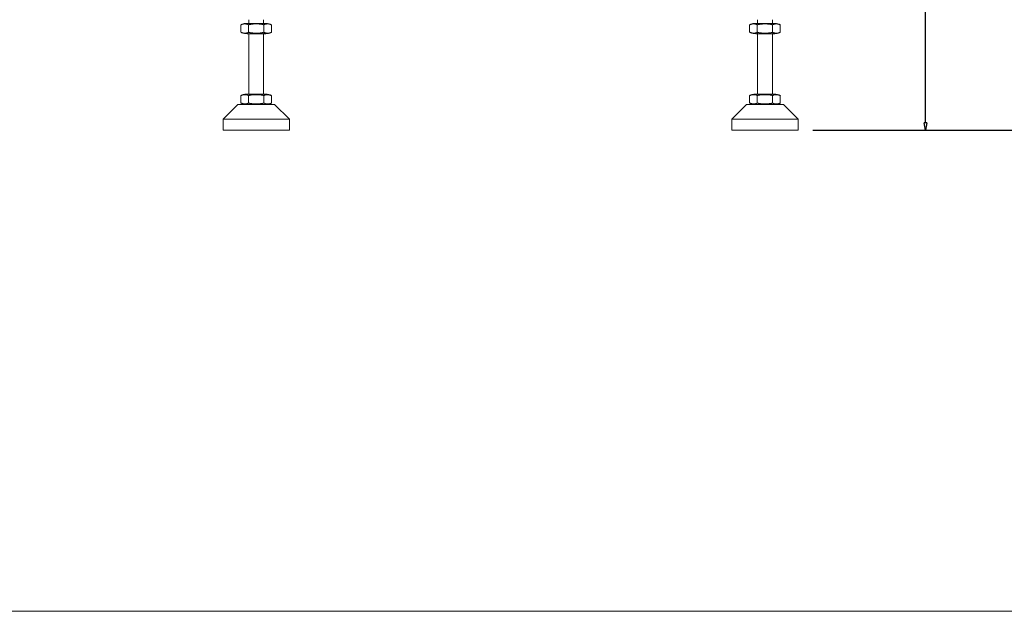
# Model space of a CAD drawing. Header units: millimetres. Extents: x 25069 to 61396, y 8621 to 21558.
# Tile 188 of 256: x 37947 to 39282, y 8621 to 9423. Entities that reach past the tile are written whole.
import ezdxf

# ---------------------------------------------------------------- set-up
doc = ezdxf.new("R2010")
doc.units = ezdxf.units.MM
doc.layers.add('200', color=7, linetype='Continuous', true_color=0xffffff)
doc.layers.add('dim', color=84, linetype='Continuous', lineweight=9)
doc.dimstyles.get("Standard").update_dxf_attribs({"dimtxt": 15, "dimasz": 5, "dimexe": 8, "dimexo": 5, "dimgap": 3, "dimtad": 0, "dimzin": 0, "dimdsep": 46, "dimtxsty": 'Standard', "dimblk": 'CLOSEDBLANK', "dimcen": 2, "dimclrd": 4, "dimclre": 3, "dimadec": 0, "dimazin": 0, "dimtfac": 1, "dimtofl": 0, "dimtmove": 0, "dimatfit": 3, "dimldrblk": 'CLOSEDBLANK', "dimfxl": 0, "dimtolj": 1, "dimtzin": 0, "dimarcsym": 0})

# ---------------------------------------------------------------- blocks, each defined once
blk = doc.blocks.new('_ClosedBlank')
at = {"color": 0, "linetype": 'ByBlock', "lineweight": -2}
for p, q in [((-1, 0.17), (0, 0)), ((-1, 0.17), (-1, -0.17)), ((0, 0), (-1, -0.17))]:
    blk.add_line(p, q, dxfattribs=at)
blk = doc.blocks.new('*D8')
at = {"layer": 'Defpoints', "color": 0, "lineweight": 18}
for p in [(38446.9, 11233.2), (39002.8, 9273.2), (39175.5, 9273.2)]:
    blk.add_point(p, dxfattribs=at)
at = {"layer": 'dim', "color": 3, "lineweight": -2}
for p, q in [((38466.9, 11233.2), (39195.5, 11233.2)), ((39022.8, 9273.2), (39195.5, 9273.2))]:
    blk.add_line(p, q, dxfattribs=at)
at = {"layer": 'dim', "color": 4, "lineweight": -3}
for p, q in [((39175.5, 11223.2), (39175.5, 10541.6)), ((39175.5, 9283.2), (39175.5, 9964.9))]:
    blk.add_line(p, q, dxfattribs=at)
at = {"layer": 'dim', "color": 4, "lineweight": -3, "xscale": 10, "yscale": 10, "zscale": 10}
for p, rotation in [((39175.5, 11233.2), 90), ((39175.5, 9273.2), 270)]:
    blk.add_blockref('_ClosedBlank', p, dxfattribs=dict(at, rotation=rotation))
at = {"layer": 'dim', "color": 0, "lineweight": 18, "insert": (39175.5, 10253.2), "char_height": 100, "attachment_point": 5, "rotation": 90}
blk.add_mtext('\\A1;1960.00', dxfattribs=at)
blk = doc.blocks.new('*D10')
at = {"layer": 'Defpoints', "color": 0, "lineweight": 18}
for p in [(39185.8, 12522.5), (39565.9, 12522.5), (39002.8, 9273.2)]:
    blk.add_point(p, dxfattribs=at)
at = {"layer": 'dim', "color": 3, "lineweight": -2}
for p, q in [((39205.8, 12522.5), (39585.9, 12522.5)), ((39022.8, 9273.2), (39585.9, 9273.2))]:
    blk.add_line(p, q, dxfattribs=at)
at = {"layer": 'dim', "color": 4, "lineweight": -3}
for p, q in [((39565.9, 12512.5), (39565.9, 11217)), ((39565.9, 9283.2), (39565.9, 10573.6))]:
    blk.add_line(p, q, dxfattribs=at)
at = {"layer": 'dim', "color": 4, "lineweight": -3, "xscale": 10, "yscale": 10, "zscale": 10}
for p, rotation in [((39565.9, 12522.5), 90), ((39565.9, 9273.2), 270)]:
    blk.add_blockref('_ClosedBlank', p, dxfattribs=dict(at, rotation=rotation))
at = {"layer": 'dim', "color": 0, "lineweight": 18, "insert": (39565.9, 10895.3), "char_height": 100, "attachment_point": 5, "rotation": 90}
blk.add_mtext('\\A1;3249.20', dxfattribs=at)

msp = doc.modelspace()

# ---------------------------------------------------------------- linework, layer by layer
at = {"lineweight": 18, "ltscale": 10}
msp.add_lwpolyline([(25068.519, 8620.655), (40764.207, 8620.655), (40764.207, 21558.421), (25068.519, 21558.421)], close=True, dxfattribs=at)
at = {"layer": '200', "color": 7, "linetype": 'Continuous', "lineweight": 18}
for p, q in [((38247.062, 9406.253), (38247.062, 9416.242)), ((38257.454, 9406.253), (38257.454, 9416.242)), ((38257.846, 9423.247), (38257.846, 9418.134)), ((38257.846, 9418.259), (38277.846, 9418.259)), ((38277.846, 9418.258), (38277.846, 9423.247)), ((38278.239, 9406.253), (38278.239, 9416.242)), ((38288.631, 9406.253), (38288.631, 9416.242)), ((38937.062, 9406.253), (38937.062, 9416.242)), ((38947.454, 9406.253), (38947.454, 9416.242)), ((38947.846, 9423.247), (38947.846, 9418.134)), ((38947.846, 9418.259), (38967.846, 9418.259)), ((38967.846, 9418.258), (38967.846, 9423.247)), ((38968.239, 9406.253), (38968.239, 9416.242)), ((38978.631, 9406.253), (38978.631, 9416.242)), ((38277.846, 9404.236), (38257.846, 9404.236)), ((38257.846, 9404.235), (38257.846, 9322.135)), ((38277.846, 9322.26), (38277.846, 9404.36)), ((38967.846, 9404.236), (38947.846, 9404.236)), ((38947.846, 9404.235), (38947.846, 9322.135)), ((38967.846, 9322.26), (38967.846, 9404.36)), ((38257.846, 9322.259), (38277.846, 9322.259)), ((38947.846, 9322.259), (38967.846, 9322.259)), ((38242.846, 9308.247), (38222.846, 9288.247)), ((38292.846, 9308.247), (38242.846, 9308.247)), ((38247.062, 9310.253), (38247.062, 9320.242)), ((38257.454, 9310.253), (38257.454, 9320.242)), ((38277.846, 9308.247), (38277.846, 9308.361)), ((38278.239, 9310.253), (38278.239, 9320.242)), ((38288.631, 9310.253), (38288.631, 9320.242)), ((38312.846, 9288.247), (38292.846, 9308.247)), ((38932.846, 9308.247), (38912.846, 9288.247)), ((38982.846, 9308.247), (38932.846, 9308.247)), ((38937.062, 9310.253), (38937.062, 9320.242)), ((38947.454, 9310.253), (38947.454, 9320.242)), ((38967.846, 9308.247), (38967.846, 9308.361)), ((38968.239, 9310.253), (38968.239, 9320.242)), ((38978.631, 9310.253), (38978.631, 9320.242)), ((39002.846, 9288.247), (38982.846, 9308.247)), ((38222.846, 9288.247), (38222.846, 9273.247)), ((38222.846, 9288.247), (38312.846, 9288.247)), ((38312.846, 9273.247), (38312.846, 9288.247)), ((38912.846, 9288.247), (39002.846, 9288.247)), ((38912.846, 9288.247), (38912.846, 9273.247)), ((39002.846, 9273.247), (39002.846, 9288.247)), ((38222.846, 9273.247), (38312.846, 9273.247)), ((38912.846, 9273.247), (39002.846, 9273.247))]:
    msp.add_line(p, q, dxfattribs=at)
for points in [[(38257.852, 9418.134), (38252.12, 9418.691), (38246.965, 9416.16)], [(38288.727, 9416.16), (38283.429, 9418.498), (38277.736, 9418.192)], [(38947.852, 9418.134), (38942.12, 9418.691), (38936.965, 9416.16)], [(38978.727, 9416.16), (38973.429, 9418.498), (38967.736, 9418.192)], [(38246.965, 9406.335), (38252.263, 9403.997), (38257.956, 9404.303)], [(38277.841, 9404.36), (38283.573, 9403.804), (38288.727, 9406.335)], [(38936.965, 9406.335), (38942.263, 9403.997), (38947.956, 9404.303)], [(38967.841, 9404.36), (38973.573, 9403.804), (38978.727, 9406.335)], [(38257.852, 9322.134), (38252.12, 9322.691), (38246.965, 9320.16)], [(38288.727, 9320.16), (38283.429, 9322.498), (38277.736, 9322.192)], [(38947.852, 9322.134), (38942.12, 9322.691), (38936.965, 9320.16)], [(38978.727, 9320.16), (38973.429, 9322.498), (38967.736, 9322.192)], [(38246.965, 9310.335), (38252.263, 9307.997), (38257.956, 9308.303)], [(38277.841, 9308.36), (38283.573, 9307.804), (38288.727, 9310.335)], [(38936.965, 9310.335), (38942.263, 9307.997), (38947.956, 9308.303)], [(38967.841, 9308.36), (38973.573, 9307.804), (38978.727, 9310.335)]]:
    msp.add_open_spline(points, degree=2, dxfattribs=at)
for points in [[(38247.062, 9416.242), (38247.164, 9416.327), (38247.268, 9416.402), (38247.477, 9416.538), (38247.582, 9416.598), (38247.794, 9416.709), (38247.9, 9416.76), (38248.114, 9416.852), (38248.221, 9416.894), (38248.437, 9416.971), (38248.545, 9417.006), (38248.761, 9417.071), (38248.87, 9417.101), (38249.087, 9417.156), (38249.196, 9417.181), (38249.36, 9417.216), (38249.415, 9417.227), (38249.524, 9417.248), (38249.579, 9417.258), (38249.852, 9417.307), (38250.071, 9417.339), (38250.508, 9417.392), (38250.727, 9417.413), (38251.164, 9417.446), (38251.383, 9417.458), (38251.82, 9417.474), (38252.258, 9417.482), (38252.695, 9417.474), (38253.133, 9417.458), (38253.352, 9417.446), (38253.789, 9417.413), (38254.008, 9417.392), (38254.445, 9417.339), (38254.664, 9417.307), (38254.938, 9417.258), (38254.992, 9417.248), (38255.102, 9417.227), (38255.156, 9417.216), (38255.32, 9417.181), (38255.429, 9417.156), (38255.646, 9417.101), (38255.755, 9417.071), (38255.971, 9417.006), (38256.079, 9416.971), (38256.294, 9416.894), (38256.401, 9416.852), (38256.615, 9416.76), (38256.721, 9416.71), (38256.933, 9416.599), (38257.038, 9416.538), (38257.247, 9416.402), (38257.351, 9416.327), (38257.454, 9416.242)], [(38257.454, 9416.242), (38257.659, 9416.327), (38257.867, 9416.402), (38258.285, 9416.538), (38258.496, 9416.598), (38258.919, 9416.709), (38259.132, 9416.76), (38259.559, 9416.852), (38259.773, 9416.894), (38260.204, 9416.971), (38260.42, 9417.006), (38260.853, 9417.071), (38261.07, 9417.101), (38261.505, 9417.156), (38261.723, 9417.181), (38262.051, 9417.216), (38262.16, 9417.227), (38262.379, 9417.248), (38262.488, 9417.258), (38263.035, 9417.307), (38263.472, 9417.339), (38264.347, 9417.392), (38264.784, 9417.413), (38265.659, 9417.446), (38266.097, 9417.458), (38266.972, 9417.474), (38267.846, 9417.482), (38268.721, 9417.474), (38269.596, 9417.458), (38270.034, 9417.446), (38270.909, 9417.413), (38271.346, 9417.392), (38272.221, 9417.339), (38272.659, 9417.307), (38273.206, 9417.258), (38273.315, 9417.248), (38273.534, 9417.227), (38273.643, 9417.216), (38273.971, 9417.181), (38274.188, 9417.156), (38274.623, 9417.101), (38274.84, 9417.071), (38275.273, 9417.006), (38275.489, 9416.971), (38275.919, 9416.894), (38276.133, 9416.852), (38276.56, 9416.76), (38276.773, 9416.71), (38277.197, 9416.599), (38277.407, 9416.538), (38277.825, 9416.402), (38278.033, 9416.327), (38278.239, 9416.242)], [(38278.239, 9416.242), (38278.341, 9416.327), (38278.445, 9416.402), (38278.654, 9416.538), (38278.759, 9416.598), (38278.971, 9416.709), (38279.077, 9416.76), (38279.291, 9416.852), (38279.398, 9416.894), (38279.614, 9416.971), (38279.721, 9417.006), (38279.938, 9417.071), (38280.046, 9417.101), (38280.264, 9417.156), (38280.373, 9417.181), (38280.537, 9417.216), (38280.592, 9417.227), (38280.701, 9417.248), (38280.756, 9417.258), (38281.029, 9417.307), (38281.248, 9417.339), (38281.685, 9417.392), (38281.904, 9417.413), (38282.341, 9417.446), (38282.56, 9417.458), (38282.997, 9417.474), (38283.435, 9417.482), (38283.872, 9417.474), (38284.31, 9417.458), (38284.529, 9417.446), (38284.966, 9417.413), (38285.185, 9417.392), (38285.622, 9417.339), (38285.841, 9417.307), (38286.115, 9417.258), (38286.169, 9417.248), (38286.279, 9417.227), (38286.333, 9417.216), (38286.497, 9417.181), (38286.606, 9417.156), (38286.823, 9417.101), (38286.932, 9417.071), (38287.148, 9417.006), (38287.256, 9416.971), (38287.471, 9416.894), (38287.578, 9416.852), (38287.792, 9416.76), (38287.898, 9416.71), (38288.11, 9416.599), (38288.215, 9416.538), (38288.424, 9416.402), (38288.528, 9416.327), (38288.631, 9416.242)], [(38937.062, 9416.242), (38937.164, 9416.327), (38937.268, 9416.402), (38937.477, 9416.538), (38937.582, 9416.598), (38937.794, 9416.709), (38937.9, 9416.76), (38938.114, 9416.852), (38938.221, 9416.894), (38938.437, 9416.971), (38938.545, 9417.006), (38938.761, 9417.071), (38938.87, 9417.101), (38939.087, 9417.156), (38939.196, 9417.181), (38939.36, 9417.216), (38939.415, 9417.227), (38939.524, 9417.248), (38939.579, 9417.258), (38939.852, 9417.307), (38940.071, 9417.339), (38940.508, 9417.392), (38940.727, 9417.413), (38941.164, 9417.446), (38941.383, 9417.458), (38941.82, 9417.474), (38942.258, 9417.482), (38942.695, 9417.474), (38943.133, 9417.458), (38943.352, 9417.446), (38943.789, 9417.413), (38944.008, 9417.392), (38944.445, 9417.339), (38944.664, 9417.307), (38944.938, 9417.258), (38944.992, 9417.248), (38945.102, 9417.227), (38945.156, 9417.216), (38945.32, 9417.181), (38945.429, 9417.156), (38945.646, 9417.101), (38945.755, 9417.071), (38945.971, 9417.006), (38946.079, 9416.971), (38946.294, 9416.894), (38946.401, 9416.852), (38946.615, 9416.76), (38946.721, 9416.71), (38946.933, 9416.599), (38947.038, 9416.538), (38947.247, 9416.402), (38947.351, 9416.327), (38947.454, 9416.242)], [(38947.454, 9416.242), (38947.659, 9416.327), (38947.867, 9416.402), (38948.285, 9416.538), (38948.496, 9416.598), (38948.919, 9416.709), (38949.132, 9416.76), (38949.559, 9416.852), (38949.773, 9416.894), (38950.204, 9416.971), (38950.42, 9417.006), (38950.853, 9417.071), (38951.07, 9417.101), (38951.505, 9417.156), (38951.723, 9417.181), (38952.051, 9417.216), (38952.16, 9417.227), (38952.379, 9417.248), (38952.488, 9417.258), (38953.035, 9417.307), (38953.472, 9417.339), (38954.347, 9417.392), (38954.784, 9417.413), (38955.659, 9417.446), (38956.097, 9417.458), (38956.972, 9417.474), (38957.846, 9417.482), (38958.721, 9417.474), (38959.596, 9417.458), (38960.034, 9417.446), (38960.909, 9417.413), (38961.346, 9417.392), (38962.221, 9417.339), (38962.659, 9417.307), (38963.206, 9417.258), (38963.315, 9417.248), (38963.534, 9417.227), (38963.643, 9417.216), (38963.971, 9417.181), (38964.188, 9417.156), (38964.623, 9417.101), (38964.84, 9417.071), (38965.273, 9417.006), (38965.489, 9416.971), (38965.919, 9416.894), (38966.133, 9416.852), (38966.56, 9416.76), (38966.773, 9416.71), (38967.197, 9416.599), (38967.407, 9416.538), (38967.825, 9416.402), (38968.033, 9416.327), (38968.239, 9416.242)], [(38968.239, 9416.242), (38968.341, 9416.327), (38968.445, 9416.402), (38968.654, 9416.538), (38968.759, 9416.598), (38968.971, 9416.709), (38969.077, 9416.76), (38969.291, 9416.852), (38969.398, 9416.894), (38969.614, 9416.971), (38969.721, 9417.006), (38969.938, 9417.071), (38970.046, 9417.101), (38970.264, 9417.156), (38970.373, 9417.181), (38970.537, 9417.216), (38970.592, 9417.227), (38970.701, 9417.248), (38970.756, 9417.258), (38971.029, 9417.307), (38971.248, 9417.339), (38971.685, 9417.392), (38971.904, 9417.413), (38972.341, 9417.446), (38972.56, 9417.458), (38972.997, 9417.474), (38973.435, 9417.482), (38973.872, 9417.474), (38974.31, 9417.458), (38974.529, 9417.446), (38974.966, 9417.413), (38975.185, 9417.392), (38975.622, 9417.339), (38975.841, 9417.307), (38976.115, 9417.258), (38976.169, 9417.248), (38976.279, 9417.227), (38976.333, 9417.216), (38976.497, 9417.181), (38976.606, 9417.156), (38976.823, 9417.101), (38976.932, 9417.071), (38977.148, 9417.006), (38977.256, 9416.971), (38977.471, 9416.894), (38977.578, 9416.852), (38977.792, 9416.76), (38977.898, 9416.71), (38978.11, 9416.599), (38978.215, 9416.538), (38978.424, 9416.402), (38978.528, 9416.327), (38978.631, 9416.242)], [(38247.062, 9406.253), (38247.164, 9406.168), (38247.268, 9406.093), (38247.477, 9405.957), (38247.582, 9405.896), (38247.794, 9405.785), (38247.9, 9405.735), (38248.114, 9405.643), (38248.221, 9405.601), (38248.437, 9405.524), (38248.545, 9405.489), (38248.761, 9405.424), (38248.87, 9405.394), (38249.087, 9405.339), (38249.196, 9405.314), (38249.36, 9405.279), (38249.415, 9405.268), (38249.524, 9405.247), (38249.579, 9405.237), (38249.852, 9405.188), (38250.071, 9405.156), (38250.508, 9405.103), (38250.727, 9405.082), (38251.164, 9405.049), (38251.383, 9405.037), (38251.82, 9405.021), (38252.258, 9405.013), (38252.695, 9405.021), (38253.133, 9405.037), (38253.352, 9405.049), (38253.789, 9405.082), (38254.008, 9405.103), (38254.445, 9405.156), (38254.664, 9405.188), (38254.938, 9405.237), (38254.992, 9405.247), (38255.102, 9405.268), (38255.156, 9405.279), (38255.32, 9405.314), (38255.429, 9405.339), (38255.646, 9405.394), (38255.755, 9405.424), (38255.971, 9405.489), (38256.079, 9405.524), (38256.294, 9405.601), (38256.401, 9405.643), (38256.615, 9405.735), (38256.721, 9405.785), (38256.933, 9405.896), (38257.038, 9405.957), (38257.247, 9406.093), (38257.351, 9406.168), (38257.454, 9406.253)], [(38257.454, 9406.253), (38257.659, 9406.168), (38257.867, 9406.093), (38258.285, 9405.957), (38258.496, 9405.896), (38258.919, 9405.785), (38259.132, 9405.735), (38259.559, 9405.643), (38259.773, 9405.601), (38260.204, 9405.524), (38260.42, 9405.489), (38260.853, 9405.424), (38261.07, 9405.394), (38261.505, 9405.339), (38261.723, 9405.314), (38262.051, 9405.279), (38262.16, 9405.268), (38262.379, 9405.247), (38262.488, 9405.237), (38263.035, 9405.188), (38263.472, 9405.156), (38264.347, 9405.103), (38264.784, 9405.082), (38265.659, 9405.049), (38266.097, 9405.037), (38266.972, 9405.021), (38267.846, 9405.013), (38268.721, 9405.021), (38269.596, 9405.037), (38270.034, 9405.049), (38270.909, 9405.082), (38271.346, 9405.103), (38272.221, 9405.156), (38272.659, 9405.188), (38273.206, 9405.237), (38273.315, 9405.247), (38273.534, 9405.268), (38273.643, 9405.279), (38273.971, 9405.314), (38274.188, 9405.339), (38274.623, 9405.394), (38274.84, 9405.424), (38275.273, 9405.489), (38275.489, 9405.524), (38275.919, 9405.601), (38276.133, 9405.643), (38276.56, 9405.735), (38276.773, 9405.785), (38277.197, 9405.896), (38277.407, 9405.957), (38277.825, 9406.093), (38278.033, 9406.168), (38278.239, 9406.253)], [(38278.239, 9406.253), (38278.341, 9406.168), (38278.445, 9406.093), (38278.654, 9405.957), (38278.759, 9405.896), (38278.971, 9405.785), (38279.077, 9405.735), (38279.291, 9405.643), (38279.398, 9405.601), (38279.614, 9405.524), (38279.721, 9405.489), (38279.938, 9405.424), (38280.046, 9405.394), (38280.264, 9405.339), (38280.373, 9405.314), (38280.537, 9405.279), (38280.592, 9405.268), (38280.701, 9405.247), (38280.756, 9405.237), (38281.029, 9405.188), (38281.248, 9405.156), (38281.685, 9405.103), (38281.904, 9405.082), (38282.341, 9405.049), (38282.56, 9405.037), (38282.997, 9405.021), (38283.435, 9405.013), (38283.872, 9405.021), (38284.31, 9405.037), (38284.529, 9405.049), (38284.966, 9405.082), (38285.185, 9405.103), (38285.622, 9405.156), (38285.841, 9405.188), (38286.115, 9405.237), (38286.169, 9405.247), (38286.279, 9405.268), (38286.333, 9405.279), (38286.497, 9405.314), (38286.606, 9405.339), (38286.823, 9405.394), (38286.932, 9405.424), (38287.148, 9405.489), (38287.256, 9405.524), (38287.471, 9405.601), (38287.578, 9405.643), (38287.792, 9405.735), (38287.898, 9405.785), (38288.11, 9405.896), (38288.215, 9405.957), (38288.424, 9406.093), (38288.528, 9406.168), (38288.631, 9406.253)], [(38937.062, 9406.253), (38937.164, 9406.168), (38937.268, 9406.093), (38937.477, 9405.957), (38937.582, 9405.896), (38937.794, 9405.785), (38937.9, 9405.735), (38938.114, 9405.643), (38938.221, 9405.601), (38938.437, 9405.524), (38938.545, 9405.489), (38938.761, 9405.424), (38938.87, 9405.394), (38939.087, 9405.339), (38939.196, 9405.314), (38939.36, 9405.279), (38939.415, 9405.268), (38939.524, 9405.247), (38939.579, 9405.237), (38939.852, 9405.188), (38940.071, 9405.156), (38940.508, 9405.103), (38940.727, 9405.082), (38941.164, 9405.049), (38941.383, 9405.037), (38941.82, 9405.021), (38942.258, 9405.013), (38942.695, 9405.021), (38943.133, 9405.037), (38943.352, 9405.049), (38943.789, 9405.082), (38944.008, 9405.103), (38944.445, 9405.156), (38944.664, 9405.188), (38944.938, 9405.237), (38944.992, 9405.247), (38945.102, 9405.268), (38945.156, 9405.279), (38945.32, 9405.314), (38945.429, 9405.339), (38945.646, 9405.394), (38945.755, 9405.424), (38945.971, 9405.489), (38946.079, 9405.524), (38946.294, 9405.601), (38946.401, 9405.643), (38946.615, 9405.735), (38946.721, 9405.785), (38946.933, 9405.896), (38947.038, 9405.957), (38947.247, 9406.093), (38947.351, 9406.168), (38947.454, 9406.253)], [(38947.454, 9406.253), (38947.659, 9406.168), (38947.867, 9406.093), (38948.285, 9405.957), (38948.496, 9405.896), (38948.919, 9405.785), (38949.132, 9405.735), (38949.559, 9405.643), (38949.773, 9405.601), (38950.204, 9405.524), (38950.42, 9405.489), (38950.853, 9405.424), (38951.07, 9405.394), (38951.505, 9405.339), (38951.723, 9405.314), (38952.051, 9405.279), (38952.16, 9405.268), (38952.379, 9405.247), (38952.488, 9405.237), (38953.035, 9405.188), (38953.472, 9405.156), (38954.347, 9405.103), (38954.784, 9405.082), (38955.659, 9405.049), (38956.097, 9405.037), (38956.972, 9405.021), (38957.846, 9405.013), (38958.721, 9405.021), (38959.596, 9405.037), (38960.034, 9405.049), (38960.909, 9405.082), (38961.346, 9405.103), (38962.221, 9405.156), (38962.659, 9405.188), (38963.206, 9405.237), (38963.315, 9405.247), (38963.534, 9405.268), (38963.643, 9405.279), (38963.971, 9405.314), (38964.188, 9405.339), (38964.623, 9405.394), (38964.84, 9405.424), (38965.273, 9405.489), (38965.489, 9405.524), (38965.919, 9405.601), (38966.133, 9405.643), (38966.56, 9405.735), (38966.773, 9405.785), (38967.197, 9405.896), (38967.407, 9405.957), (38967.825, 9406.093), (38968.033, 9406.168), (38968.239, 9406.253)], [(38968.239, 9406.253), (38968.341, 9406.168), (38968.445, 9406.093), (38968.654, 9405.957), (38968.759, 9405.896), (38968.971, 9405.785), (38969.077, 9405.735), (38969.291, 9405.643), (38969.398, 9405.601), (38969.614, 9405.524), (38969.721, 9405.489), (38969.938, 9405.424), (38970.046, 9405.394), (38970.264, 9405.339), (38970.373, 9405.314), (38970.537, 9405.279), (38970.592, 9405.268), (38970.701, 9405.247), (38970.756, 9405.237), (38971.029, 9405.188), (38971.248, 9405.156), (38971.685, 9405.103), (38971.904, 9405.082), (38972.341, 9405.049), (38972.56, 9405.037), (38972.997, 9405.021), (38973.435, 9405.013), (38973.872, 9405.021), (38974.31, 9405.037), (38974.529, 9405.049), (38974.966, 9405.082), (38975.185, 9405.103), (38975.622, 9405.156), (38975.841, 9405.188), (38976.115, 9405.237), (38976.169, 9405.247), (38976.279, 9405.268), (38976.333, 9405.279), (38976.497, 9405.314), (38976.606, 9405.339), (38976.823, 9405.394), (38976.932, 9405.424), (38977.148, 9405.489), (38977.256, 9405.524), (38977.471, 9405.601), (38977.578, 9405.643), (38977.792, 9405.735), (38977.898, 9405.785), (38978.11, 9405.896), (38978.215, 9405.957), (38978.424, 9406.093), (38978.528, 9406.168), (38978.631, 9406.253)], [(38247.062, 9320.242), (38247.164, 9320.327), (38247.268, 9320.402), (38247.477, 9320.538), (38247.582, 9320.598), (38247.794, 9320.709), (38247.9, 9320.76), (38248.114, 9320.852), (38248.221, 9320.894), (38248.437, 9320.971), (38248.545, 9321.006), (38248.761, 9321.071), (38248.87, 9321.101), (38249.087, 9321.156), (38249.196, 9321.181), (38249.36, 9321.216), (38249.415, 9321.227), (38249.524, 9321.248), (38249.579, 9321.258), (38249.852, 9321.307), (38250.071, 9321.339), (38250.508, 9321.392), (38250.727, 9321.413), (38251.164, 9321.446), (38251.383, 9321.458), (38251.82, 9321.474), (38252.258, 9321.482), (38252.695, 9321.474), (38253.133, 9321.458), (38253.352, 9321.446), (38253.789, 9321.413), (38254.008, 9321.392), (38254.445, 9321.339), (38254.664, 9321.307), (38254.938, 9321.258), (38254.992, 9321.248), (38255.102, 9321.227), (38255.156, 9321.216), (38255.32, 9321.181), (38255.429, 9321.156), (38255.646, 9321.101), (38255.755, 9321.071), (38255.971, 9321.006), (38256.079, 9320.971), (38256.294, 9320.894), (38256.401, 9320.852), (38256.615, 9320.76), (38256.721, 9320.71), (38256.933, 9320.599), (38257.038, 9320.538), (38257.247, 9320.402), (38257.351, 9320.327), (38257.454, 9320.242)], [(38257.454, 9320.242), (38257.659, 9320.327), (38257.867, 9320.402), (38258.285, 9320.538), (38258.496, 9320.598), (38258.919, 9320.709), (38259.132, 9320.76), (38259.559, 9320.852), (38259.773, 9320.894), (38260.204, 9320.971), (38260.42, 9321.006), (38260.853, 9321.071), (38261.07, 9321.101), (38261.505, 9321.156), (38261.723, 9321.181), (38262.051, 9321.216), (38262.16, 9321.227), (38262.379, 9321.248), (38262.488, 9321.258), (38263.035, 9321.307), (38263.472, 9321.339), (38264.347, 9321.392), (38264.784, 9321.413), (38265.659, 9321.446), (38266.097, 9321.458), (38266.972, 9321.474), (38267.846, 9321.482), (38268.721, 9321.474), (38269.596, 9321.458), (38270.034, 9321.446), (38270.909, 9321.413), (38271.346, 9321.392), (38272.221, 9321.339), (38272.659, 9321.307), (38273.206, 9321.258), (38273.315, 9321.248), (38273.534, 9321.227), (38273.643, 9321.216), (38273.971, 9321.181), (38274.188, 9321.156), (38274.623, 9321.101), (38274.84, 9321.071), (38275.273, 9321.006), (38275.489, 9320.971), (38275.919, 9320.894), (38276.133, 9320.852), (38276.56, 9320.76), (38276.773, 9320.71), (38277.197, 9320.599), (38277.407, 9320.538), (38277.825, 9320.402), (38278.033, 9320.327), (38278.239, 9320.242)], [(38278.239, 9320.242), (38278.341, 9320.327), (38278.445, 9320.402), (38278.654, 9320.538), (38278.759, 9320.598), (38278.971, 9320.709), (38279.077, 9320.76), (38279.291, 9320.852), (38279.398, 9320.894), (38279.614, 9320.971), (38279.721, 9321.006), (38279.938, 9321.071), (38280.046, 9321.101), (38280.264, 9321.156), (38280.373, 9321.181), (38280.537, 9321.216), (38280.592, 9321.227), (38280.701, 9321.248), (38280.756, 9321.258), (38281.029, 9321.307), (38281.248, 9321.339), (38281.685, 9321.392), (38281.904, 9321.413), (38282.341, 9321.446), (38282.56, 9321.458), (38282.997, 9321.474), (38283.435, 9321.482), (38283.872, 9321.474), (38284.31, 9321.458), (38284.529, 9321.446), (38284.966, 9321.413), (38285.185, 9321.392), (38285.622, 9321.339), (38285.841, 9321.307), (38286.115, 9321.258), (38286.169, 9321.248), (38286.279, 9321.227), (38286.333, 9321.216), (38286.497, 9321.181), (38286.606, 9321.156), (38286.823, 9321.101), (38286.932, 9321.071), (38287.148, 9321.006), (38287.256, 9320.971), (38287.471, 9320.894), (38287.578, 9320.852), (38287.792, 9320.76), (38287.898, 9320.71), (38288.11, 9320.599), (38288.215, 9320.538), (38288.424, 9320.402), (38288.528, 9320.327), (38288.631, 9320.242)], [(38937.062, 9320.242), (38937.164, 9320.327), (38937.268, 9320.402), (38937.477, 9320.538), (38937.582, 9320.598), (38937.794, 9320.709), (38937.9, 9320.76), (38938.114, 9320.852), (38938.221, 9320.894), (38938.437, 9320.971), (38938.545, 9321.006), (38938.761, 9321.071), (38938.87, 9321.101), (38939.087, 9321.156), (38939.196, 9321.181), (38939.36, 9321.216), (38939.415, 9321.227), (38939.524, 9321.248), (38939.579, 9321.258), (38939.852, 9321.307), (38940.071, 9321.339), (38940.508, 9321.392), (38940.727, 9321.413), (38941.164, 9321.446), (38941.383, 9321.458), (38941.82, 9321.474), (38942.258, 9321.482), (38942.695, 9321.474), (38943.133, 9321.458), (38943.352, 9321.446), (38943.789, 9321.413), (38944.008, 9321.392), (38944.445, 9321.339), (38944.664, 9321.307), (38944.938, 9321.258), (38944.992, 9321.248), (38945.102, 9321.227), (38945.156, 9321.216), (38945.32, 9321.181), (38945.429, 9321.156), (38945.646, 9321.101), (38945.755, 9321.071), (38945.971, 9321.006), (38946.079, 9320.971), (38946.294, 9320.894), (38946.401, 9320.852), (38946.615, 9320.76), (38946.721, 9320.71), (38946.933, 9320.599), (38947.038, 9320.538), (38947.247, 9320.402), (38947.351, 9320.327), (38947.454, 9320.242)], [(38947.454, 9320.242), (38947.659, 9320.327), (38947.867, 9320.402), (38948.285, 9320.538), (38948.496, 9320.598), (38948.919, 9320.709), (38949.132, 9320.76), (38949.559, 9320.852), (38949.773, 9320.894), (38950.204, 9320.971), (38950.42, 9321.006), (38950.853, 9321.071), (38951.07, 9321.101), (38951.505, 9321.156), (38951.723, 9321.181), (38952.051, 9321.216), (38952.16, 9321.227), (38952.379, 9321.248), (38952.488, 9321.258), (38953.035, 9321.307), (38953.472, 9321.339), (38954.347, 9321.392), (38954.784, 9321.413), (38955.659, 9321.446), (38956.097, 9321.458), (38956.972, 9321.474), (38957.846, 9321.482), (38958.721, 9321.474), (38959.596, 9321.458), (38960.034, 9321.446), (38960.909, 9321.413), (38961.346, 9321.392), (38962.221, 9321.339), (38962.659, 9321.307), (38963.206, 9321.258), (38963.315, 9321.248), (38963.534, 9321.227), (38963.643, 9321.216), (38963.971, 9321.181), (38964.188, 9321.156), (38964.623, 9321.101), (38964.84, 9321.071), (38965.273, 9321.006), (38965.489, 9320.971), (38965.919, 9320.894), (38966.133, 9320.852), (38966.56, 9320.76), (38966.773, 9320.71), (38967.197, 9320.599), (38967.407, 9320.538), (38967.825, 9320.402), (38968.033, 9320.327), (38968.239, 9320.242)], [(38968.239, 9320.242), (38968.341, 9320.327), (38968.445, 9320.402), (38968.654, 9320.538), (38968.759, 9320.598), (38968.971, 9320.709), (38969.077, 9320.76), (38969.291, 9320.852), (38969.398, 9320.894), (38969.614, 9320.971), (38969.721, 9321.006), (38969.938, 9321.071), (38970.046, 9321.101), (38970.264, 9321.156), (38970.373, 9321.181), (38970.537, 9321.216), (38970.592, 9321.227), (38970.701, 9321.248), (38970.756, 9321.258), (38971.029, 9321.307), (38971.248, 9321.339), (38971.685, 9321.392), (38971.904, 9321.413), (38972.341, 9321.446), (38972.56, 9321.458), (38972.997, 9321.474), (38973.435, 9321.482), (38973.872, 9321.474), (38974.31, 9321.458), (38974.529, 9321.446), (38974.966, 9321.413), (38975.185, 9321.392), (38975.622, 9321.339), (38975.841, 9321.307), (38976.115, 9321.258), (38976.169, 9321.248), (38976.279, 9321.227), (38976.333, 9321.216), (38976.497, 9321.181), (38976.606, 9321.156), (38976.823, 9321.101), (38976.932, 9321.071), (38977.148, 9321.006), (38977.256, 9320.971), (38977.471, 9320.894), (38977.578, 9320.852), (38977.792, 9320.76), (38977.898, 9320.71), (38978.11, 9320.599), (38978.215, 9320.538), (38978.424, 9320.402), (38978.528, 9320.327), (38978.631, 9320.242)], [(38247.062, 9310.253), (38247.164, 9310.168), (38247.268, 9310.093), (38247.477, 9309.957), (38247.582, 9309.896), (38247.794, 9309.785), (38247.9, 9309.735), (38248.114, 9309.643), (38248.221, 9309.601), (38248.437, 9309.524), (38248.545, 9309.489), (38248.761, 9309.424), (38248.87, 9309.394), (38249.087, 9309.339), (38249.196, 9309.314), (38249.36, 9309.279), (38249.415, 9309.268), (38249.524, 9309.247), (38249.579, 9309.237), (38249.852, 9309.188), (38250.071, 9309.156), (38250.508, 9309.103), (38250.727, 9309.082), (38251.164, 9309.049), (38251.383, 9309.037), (38251.82, 9309.021), (38252.258, 9309.013), (38252.695, 9309.021), (38253.133, 9309.037), (38253.352, 9309.049), (38253.789, 9309.082), (38254.008, 9309.103), (38254.445, 9309.156), (38254.664, 9309.188), (38254.938, 9309.237), (38254.992, 9309.247), (38255.102, 9309.268), (38255.156, 9309.279), (38255.32, 9309.314), (38255.429, 9309.339), (38255.646, 9309.394), (38255.755, 9309.424), (38255.971, 9309.489), (38256.079, 9309.524), (38256.294, 9309.601), (38256.401, 9309.643), (38256.615, 9309.735), (38256.721, 9309.785), (38256.933, 9309.896), (38257.038, 9309.957), (38257.247, 9310.093), (38257.351, 9310.168), (38257.454, 9310.253)], [(38257.454, 9310.253), (38257.659, 9310.168), (38257.867, 9310.093), (38258.285, 9309.957), (38258.496, 9309.896), (38258.919, 9309.785), (38259.132, 9309.735), (38259.559, 9309.643), (38259.773, 9309.601), (38260.204, 9309.524), (38260.42, 9309.489), (38260.853, 9309.424), (38261.07, 9309.394), (38261.505, 9309.339), (38261.723, 9309.314), (38262.051, 9309.279), (38262.16, 9309.268), (38262.379, 9309.247), (38262.488, 9309.237), (38263.035, 9309.188), (38263.472, 9309.156), (38264.347, 9309.103), (38264.784, 9309.082), (38265.659, 9309.049), (38266.097, 9309.037), (38266.972, 9309.021), (38267.846, 9309.013), (38268.721, 9309.021), (38269.596, 9309.037), (38270.034, 9309.049), (38270.909, 9309.082), (38271.346, 9309.103), (38272.221, 9309.156), (38272.659, 9309.188), (38273.206, 9309.237), (38273.315, 9309.247), (38273.534, 9309.268), (38273.643, 9309.279), (38273.971, 9309.314), (38274.188, 9309.339), (38274.623, 9309.394), (38274.84, 9309.424), (38275.273, 9309.489), (38275.489, 9309.524), (38275.919, 9309.601), (38276.133, 9309.643), (38276.56, 9309.735), (38276.773, 9309.785), (38277.197, 9309.896), (38277.407, 9309.957), (38277.825, 9310.093), (38278.033, 9310.168), (38278.239, 9310.253)], [(38278.239, 9310.253), (38278.341, 9310.168), (38278.445, 9310.093), (38278.654, 9309.957), (38278.759, 9309.896), (38278.971, 9309.785), (38279.077, 9309.735), (38279.291, 9309.643), (38279.398, 9309.601), (38279.614, 9309.524), (38279.721, 9309.489), (38279.938, 9309.424), (38280.046, 9309.394), (38280.264, 9309.339), (38280.373, 9309.314), (38280.537, 9309.279), (38280.592, 9309.268), (38280.701, 9309.247), (38280.756, 9309.237), (38281.029, 9309.188), (38281.248, 9309.156), (38281.685, 9309.103), (38281.904, 9309.082), (38282.341, 9309.049), (38282.56, 9309.037), (38282.997, 9309.021), (38283.435, 9309.013), (38283.872, 9309.021), (38284.31, 9309.037), (38284.529, 9309.049), (38284.966, 9309.082), (38285.185, 9309.103), (38285.622, 9309.156), (38285.841, 9309.188), (38286.115, 9309.237), (38286.169, 9309.247), (38286.279, 9309.268), (38286.333, 9309.279), (38286.497, 9309.314), (38286.606, 9309.339), (38286.823, 9309.394), (38286.932, 9309.424), (38287.148, 9309.489), (38287.256, 9309.524), (38287.471, 9309.601), (38287.578, 9309.643), (38287.792, 9309.735), (38287.898, 9309.785), (38288.11, 9309.896), (38288.215, 9309.957), (38288.424, 9310.093), (38288.528, 9310.168), (38288.631, 9310.253)], [(38937.062, 9310.253), (38937.164, 9310.168), (38937.268, 9310.093), (38937.477, 9309.957), (38937.582, 9309.896), (38937.794, 9309.785), (38937.9, 9309.735), (38938.114, 9309.643), (38938.221, 9309.601), (38938.437, 9309.524), (38938.545, 9309.489), (38938.761, 9309.424), (38938.87, 9309.394), (38939.087, 9309.339), (38939.196, 9309.314), (38939.36, 9309.279), (38939.415, 9309.268), (38939.524, 9309.247), (38939.579, 9309.237), (38939.852, 9309.188), (38940.071, 9309.156), (38940.508, 9309.103), (38940.727, 9309.082), (38941.164, 9309.049), (38941.383, 9309.037), (38941.82, 9309.021), (38942.258, 9309.013), (38942.695, 9309.021), (38943.133, 9309.037), (38943.352, 9309.049), (38943.789, 9309.082), (38944.008, 9309.103), (38944.445, 9309.156), (38944.664, 9309.188), (38944.938, 9309.237), (38944.992, 9309.247), (38945.102, 9309.268), (38945.156, 9309.279), (38945.32, 9309.314), (38945.429, 9309.339), (38945.646, 9309.394), (38945.755, 9309.424), (38945.971, 9309.489), (38946.079, 9309.524), (38946.294, 9309.601), (38946.401, 9309.643), (38946.615, 9309.735), (38946.721, 9309.785), (38946.933, 9309.896), (38947.038, 9309.957), (38947.247, 9310.093), (38947.351, 9310.168), (38947.454, 9310.253)], [(38947.454, 9310.253), (38947.659, 9310.168), (38947.867, 9310.093), (38948.285, 9309.957), (38948.496, 9309.896), (38948.919, 9309.785), (38949.132, 9309.735), (38949.559, 9309.643), (38949.773, 9309.601), (38950.204, 9309.524), (38950.42, 9309.489), (38950.853, 9309.424), (38951.07, 9309.394), (38951.505, 9309.339), (38951.723, 9309.314), (38952.051, 9309.279), (38952.16, 9309.268), (38952.379, 9309.247), (38952.488, 9309.237), (38953.035, 9309.188), (38953.472, 9309.156), (38954.347, 9309.103), (38954.784, 9309.082), (38955.659, 9309.049), (38956.097, 9309.037), (38956.972, 9309.021), (38957.846, 9309.013), (38958.721, 9309.021), (38959.596, 9309.037), (38960.034, 9309.049), (38960.909, 9309.082), (38961.346, 9309.103), (38962.221, 9309.156), (38962.659, 9309.188), (38963.206, 9309.237), (38963.315, 9309.247), (38963.534, 9309.268), (38963.643, 9309.279), (38963.971, 9309.314), (38964.188, 9309.339), (38964.623, 9309.394), (38964.84, 9309.424), (38965.273, 9309.489), (38965.489, 9309.524), (38965.919, 9309.601), (38966.133, 9309.643), (38966.56, 9309.735), (38966.773, 9309.785), (38967.197, 9309.896), (38967.407, 9309.957), (38967.825, 9310.093), (38968.033, 9310.168), (38968.239, 9310.253)], [(38968.239, 9310.253), (38968.341, 9310.168), (38968.445, 9310.093), (38968.654, 9309.957), (38968.759, 9309.896), (38968.971, 9309.785), (38969.077, 9309.735), (38969.291, 9309.643), (38969.398, 9309.601), (38969.614, 9309.524), (38969.721, 9309.489), (38969.938, 9309.424), (38970.046, 9309.394), (38970.264, 9309.339), (38970.373, 9309.314), (38970.537, 9309.279), (38970.592, 9309.268), (38970.701, 9309.247), (38970.756, 9309.237), (38971.029, 9309.188), (38971.248, 9309.156), (38971.685, 9309.103), (38971.904, 9309.082), (38972.341, 9309.049), (38972.56, 9309.037), (38972.997, 9309.021), (38973.435, 9309.013), (38973.872, 9309.021), (38974.31, 9309.037), (38974.529, 9309.049), (38974.966, 9309.082), (38975.185, 9309.103), (38975.622, 9309.156), (38975.841, 9309.188), (38976.115, 9309.237), (38976.169, 9309.247), (38976.279, 9309.268), (38976.333, 9309.279), (38976.497, 9309.314), (38976.606, 9309.339), (38976.823, 9309.394), (38976.932, 9309.424), (38977.148, 9309.489), (38977.256, 9309.524), (38977.471, 9309.601), (38977.578, 9309.643), (38977.792, 9309.735), (38977.898, 9309.785), (38978.11, 9309.896), (38978.215, 9309.957), (38978.424, 9310.093), (38978.528, 9310.168), (38978.631, 9310.253)]]:
    msp.add_open_spline(points, degree=3, knots=[0, 0, 0, 0, 0.03125, 0.03125, 0.0625, 0.0625, 0.09375, 0.09375, 0.125, 0.125, 0.15625, 0.15625, 0.1875, 0.1875, 0.21875, 0.21875, 0.234375, 0.234375, 0.25, 0.25, 0.3125, 0.3125, 0.375, 0.375, 0.4375, 0.4375, 0.5, 0.5625, 0.5625, 0.625, 0.625, 0.6875, 0.6875, 0.75, 0.75, 0.765625, 0.765625, 0.78125, 0.78125, 0.8125, 0.8125, 0.84375, 0.84375, 0.875, 0.875, 0.90625, 0.90625, 0.9375, 0.9375, 0.96875, 0.96875, 1, 1, 1, 1], dxfattribs=at)

# ---------------------------------------------------------------- dimensions: what is measured, and where the dimension line sits
at = {"layer": 'dim', "lineweight": 18}
dim = msp.add_linear_dim(base=(39565.853, 12522.45), p1=(39002.846, 9273.247), p2=(39185.848, 12522.45), angle=90, dimstyle='Standard', override={"dimscale": 2, "dimtxt": 50, "dimexe": 10, "dimexo": 10, "dimgap": 15, "dimlwd": 65533}, dxfattribs=at)
dim.commit()
dim.dimension.update_dxf_attribs({"geometry": '*D10', "text_midpoint": (39565.853, 10895.314), "dimtype": 160})
dim = msp.add_linear_dim(base=(39175.527, 9273.247), p1=(38446.871, 11233.247), p2=(39002.846, 9273.247), angle=90, dimstyle='Standard', override={"dimscale": 2, "dimtxt": 50, "dimexe": 10, "dimexo": 10, "dimgap": 15, "dimlwd": 65533}, dxfattribs=at)
dim.commit()
dim.dimension.update_dxf_attribs({"geometry": '*D8', "text_midpoint": (39175.527, 10253.247)})

doc.saveas('drawing.dxf')
